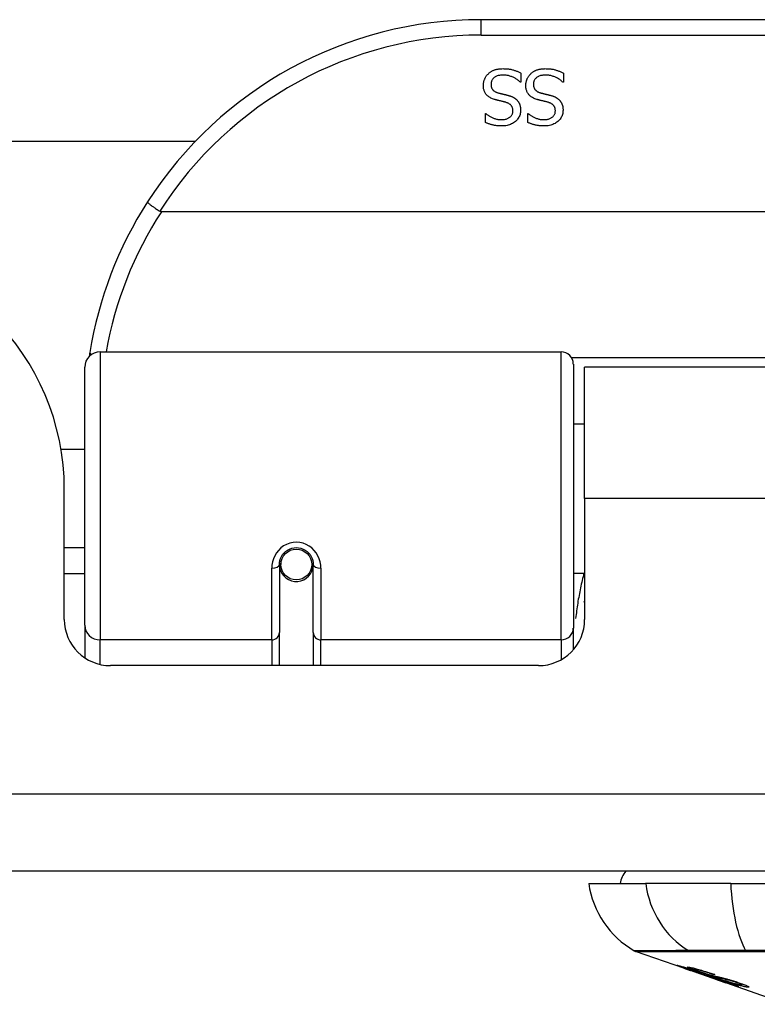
# Model space of a CAD drawing. Header units: inches. Extents: x 6 to 171, y 13 to 86.
# Tile 9 of 97: x 35.822 to 36.765, y 12.518 to 13.778. Entities that reach past the tile are written whole.
import ezdxf

# ---------------------------------------------------------------- set-up
doc = ezdxf.new("R2010")
doc.units = ezdxf.units.IN
doc.header["$MEASUREMENT"] = 0
doc.layers.add('Visible Edges(ANSI)', color=7, linetype='Continuous', lineweight=25)
doc.layers.add('Visible Tangent Edges(ANSI)', color=7, linetype='Continuous', lineweight=25)

msp = doc.modelspace()

# ---------------------------------------------------------------- linework, layer by layer
at = {"layer": 'Visible Edges(ANSI)'}
for p, q in [((37.9077, 13.7779), (36.4117, 13.7779)), ((36.4628, 13.7097), (36.4628, 13.6979)), ((36.5171, 13.7097), (36.5171, 13.6979)), ((36.4628, 13.6979), (36.4622, 13.6979)), ((36.5171, 13.6979), (36.5164, 13.6979)), ((36.4174, 13.6577), (36.4181, 13.6577)), ((36.4174, 13.6465), (36.4174, 13.6577)), ((36.4717, 13.6577), (36.4724, 13.6577)), ((36.4717, 13.6465), (36.4717, 13.6577)), ((24.6216, 13.6224), (36.0463, 13.6224)), ((38.3166, 13.5322), (36.0028, 13.5322)), ((35.9245, 13.3529), (36.514, 13.3529)), ((35.9048, 13.0033), (35.9048, 13.3332)), ((36.5298, 13.3372), (36.5298, 12.9995)), ((36.5442, 13.1654), (36.5442, 13.3334)), ((37.7752, 13.3334), (36.5442, 13.3334)), ((36.5298, 13.2609), (36.5442, 13.2609)), ((35.8743, 13.2284), (35.9048, 13.2284)), ((35.8787, 13.0105), (35.8787, 13.1764)), ((36.5442, 13.1654), (36.5442, 13.0105)), ((35.8787, 13.1024), (35.9048, 13.1024)), ((36.1538, 13.0808), (36.1538, 12.9938)), ((36.1559, 13.0784), (36.1539, 13.0784)), ((36.1542, 13.0851), (36.1562, 13.0847)), ((36.1558, 13.0847), (36.1558, 13.0808)), ((36.1971, 12.9938), (36.1971, 13.0808)), ((35.9048, 13.0689), (35.8787, 13.0689)), ((36.1597, 13.0689), (36.1573, 13.0689)), ((36.1936, 13.0689), (36.1912, 13.0689)), ((36.1947, 13.0767), (36.1971, 13.0762)), ((36.5298, 13.0699), (36.5442, 13.0699)), ((35.9048, 13.0033), (35.9048, 12.9615)), ((36.1538, 12.9514), (36.1538, 12.9938)), ((36.1971, 12.9938), (36.1971, 12.9514)), ((36.5298, 12.9718), (36.5298, 12.9995)), ((36.4851, 12.9514), (35.9378, 12.9514)), ((41.3107, 12.6884), (5.7057, 12.6884)), ((36.5495, 12.6726), (36.6222, 12.6726)), ((36.731, 12.6726), (36.6222, 12.6726)), ((36.731, 12.6726), (37.5884, 12.6726)), ((36.6712, 12.5641), (36.6094, 12.5857)), ((36.6712, 12.5641), (36.679, 12.5614)), ((36.6716, 12.5647), (36.6716, 12.5655)), ((36.679, 12.5614), (36.6794, 12.5612)), ((36.6848, 12.5626), (36.6848, 12.564)), ((36.7145, 12.5489), (36.6794, 12.5612)), ((36.6922, 12.5584), (36.6922, 12.5588)), ((36.7088, 12.5562), (36.7088, 12.5568)), ((36.7149, 12.5488), (36.7247, 12.5454)), ((36.8029, 12.518), (36.7247, 12.5454)), ((36.732, 12.5441), (36.732, 12.5449)), ((36.7456, 12.5429), (36.7456, 12.5442))]:
    msp.add_line(p, q, dxfattribs=at)
at = {"layer": 'Visible Edges(ANSI)', "flags": 128}
for points in [[(36.4147, 13.6938), (36.4147, 13.6945), (36.4147, 13.6952), (36.4148, 13.6959), (36.4148, 13.6966), (36.415, 13.6972), (36.4151, 13.6979), (36.4152, 13.6986), (36.4154, 13.6993), (36.4156, 13.7), (36.4158, 13.7006), (36.4161, 13.7013), (36.4164, 13.702), (36.4166, 13.7027), (36.417, 13.7033), (36.4173, 13.7039), (36.4176, 13.7045), (36.418, 13.7051), (36.4184, 13.7057), (36.4188, 13.7063), (36.4192, 13.7068), (36.4197, 13.7073), (36.4201, 13.7079), (36.4206, 13.7084), (36.4211, 13.7088)], [(36.4211, 13.7088), (36.4217, 13.7093), (36.4222, 13.7098), (36.4228, 13.7103), (36.4235, 13.7107), (36.4241, 13.7112), (36.4247, 13.7116), (36.4254, 13.712), (36.426, 13.7123), (36.4267, 13.7127), (36.4274, 13.713), (36.4281, 13.7133), (36.4288, 13.7136), (36.4295, 13.7139), (36.4303, 13.7141), (36.4311, 13.7143), (36.4319, 13.7145), (36.4328, 13.7147), (36.4336, 13.7148), (36.4346, 13.715), (36.4355, 13.7151), (36.4365, 13.7152), (36.4375, 13.7152), (36.4385, 13.7152), (36.4396, 13.7153)], [(36.4396, 13.7153), (36.4409, 13.7152), (36.4421, 13.7152), (36.4433, 13.7152), (36.4445, 13.7151), (36.4456, 13.715), (36.4467, 13.7149), (36.4478, 13.7147), (36.4488, 13.7145), (36.4498, 13.7144), (36.4508, 13.7141), (36.4518, 13.7139), (36.4527, 13.7137), (36.4536, 13.7134), (36.4545, 13.7131), (36.4553, 13.7128), (36.4562, 13.7125), (36.4571, 13.7122), (36.4579, 13.7119), (36.4588, 13.7115), (36.4596, 13.7112), (36.4604, 13.7109), (36.4612, 13.7105), (36.462, 13.7101), (36.4628, 13.7097)], [(36.4689, 13.6938), (36.4689, 13.6945), (36.469, 13.6952), (36.469, 13.6959), (36.4691, 13.6966), (36.4692, 13.6972), (36.4694, 13.6979), (36.4695, 13.6986), (36.4697, 13.6993), (36.4699, 13.7), (36.4701, 13.7006), (36.4704, 13.7013), (36.4706, 13.702), (36.4709, 13.7027), (36.4712, 13.7033), (36.4716, 13.7039), (36.4719, 13.7045), (36.4723, 13.7051), (36.4727, 13.7057), (36.4731, 13.7063), (36.4735, 13.7068), (36.4739, 13.7073), (36.4744, 13.7079), (36.4749, 13.7084), (36.4754, 13.7088)], [(36.4754, 13.7088), (36.4759, 13.7093), (36.4765, 13.7098), (36.4771, 13.7103), (36.4777, 13.7107), (36.4783, 13.7112), (36.479, 13.7116), (36.4796, 13.712), (36.4803, 13.7123), (36.481, 13.7127), (36.4816, 13.713), (36.4823, 13.7133), (36.4831, 13.7136), (36.4838, 13.7139), (36.4846, 13.7141), (36.4853, 13.7143), (36.4862, 13.7145), (36.487, 13.7147), (36.4879, 13.7148), (36.4888, 13.715), (36.4898, 13.7151), (36.4907, 13.7152), (36.4918, 13.7152), (36.4928, 13.7152), (36.4939, 13.7153)], [(36.4939, 13.7153), (36.4951, 13.7152), (36.4964, 13.7152), (36.4976, 13.7152), (36.4987, 13.7151), (36.4999, 13.715), (36.501, 13.7149), (36.502, 13.7147), (36.5031, 13.7145), (36.5041, 13.7144), (36.5051, 13.7141), (36.506, 13.7139), (36.5069, 13.7137), (36.5078, 13.7134), (36.5087, 13.7131), (36.5096, 13.7128), (36.5105, 13.7125), (36.5113, 13.7122), (36.5122, 13.7119), (36.513, 13.7115), (36.5139, 13.7112), (36.5147, 13.7109), (36.5155, 13.7105), (36.5163, 13.7101), (36.5171, 13.7097)], [(36.4403, 13.7071), (36.439, 13.7071), (36.4378, 13.707), (36.4366, 13.7069), (36.4355, 13.7067), (36.4344, 13.7065), (36.4334, 13.7063), (36.4325, 13.706), (36.4316, 13.7057), (36.4307, 13.7053), (36.4299, 13.7049), (36.4292, 13.7044), (36.4285, 13.7039), (36.4278, 13.7033), (36.4273, 13.7027), (36.4267, 13.7021), (36.4263, 13.7015), (36.4258, 13.7008), (36.4255, 13.7001), (36.4252, 13.6994), (36.4249, 13.6986), (36.4247, 13.6978), (36.4246, 13.697), (36.4245, 13.6962), (36.4245, 13.6953)], [(36.4245, 13.6953), (36.4245, 13.6946), (36.4245, 13.6939), (36.4246, 13.6933), (36.4247, 13.6926), (36.4248, 13.692), (36.425, 13.6914), (36.4252, 13.6909), (36.4254, 13.6903), (36.4257, 13.6898), (36.4259, 13.6893), (36.4262, 13.6888), (36.4266, 13.6884), (36.4269, 13.688), (36.4273, 13.6875), (36.4278, 13.6871), (36.4282, 13.6868), (36.4287, 13.6864), (36.4293, 13.6861), (36.4299, 13.6858), (36.4305, 13.6854), (36.4311, 13.6852), (36.4318, 13.6849), (36.4325, 13.6847), (36.4332, 13.6844)], [(36.4622, 13.6979), (36.4614, 13.6986), (36.4606, 13.6993), (36.4597, 13.7), (36.4589, 13.7006), (36.4581, 13.7012), (36.4572, 13.7018), (36.4563, 13.7023), (36.4554, 13.7029), (36.4545, 13.7034), (36.4535, 13.7038), (36.4526, 13.7043), (36.4516, 13.7047), (36.4506, 13.7051), (36.4497, 13.7054), (36.4487, 13.7057), (36.4477, 13.706), (36.4468, 13.7063), (36.4458, 13.7065), (36.4449, 13.7067), (36.444, 13.7068), (36.443, 13.707), (36.4421, 13.707), (36.4412, 13.7071), (36.4403, 13.7071)], [(36.4945, 13.7071), (36.4933, 13.7071), (36.492, 13.707), (36.4909, 13.7069), (36.4898, 13.7067), (36.4887, 13.7065), (36.4877, 13.7063), (36.4867, 13.706), (36.4858, 13.7057), (36.485, 13.7053), (36.4842, 13.7049), (36.4834, 13.7044), (36.4827, 13.7039), (36.4821, 13.7033), (36.4815, 13.7027), (36.481, 13.7021), (36.4805, 13.7015), (36.4801, 13.7008), (36.4797, 13.7001), (36.4794, 13.6994), (36.4792, 13.6986), (36.479, 13.6978), (36.4789, 13.697), (36.4788, 13.6962), (36.4787, 13.6953)], [(36.4787, 13.6953), (36.4788, 13.6946), (36.4788, 13.6939), (36.4789, 13.6933), (36.479, 13.6926), (36.4791, 13.692), (36.4793, 13.6914), (36.4795, 13.6909), (36.4797, 13.6903), (36.4799, 13.6898), (36.4802, 13.6893), (36.4805, 13.6888), (36.4808, 13.6884), (36.4812, 13.688), (36.4816, 13.6875), (36.482, 13.6871), (36.4825, 13.6868), (36.483, 13.6864), (36.4836, 13.6861), (36.4841, 13.6858), (36.4847, 13.6854), (36.4854, 13.6852), (36.486, 13.6849), (36.4867, 13.6847), (36.4875, 13.6844)], [(36.5164, 13.6979), (36.5156, 13.6986), (36.5148, 13.6993), (36.514, 13.7), (36.5132, 13.7006), (36.5123, 13.7012), (36.5115, 13.7018), (36.5106, 13.7023), (36.5097, 13.7029), (36.5088, 13.7034), (36.5078, 13.7038), (36.5069, 13.7043), (36.5059, 13.7047), (36.5049, 13.7051), (36.5039, 13.7054), (36.503, 13.7057), (36.502, 13.706), (36.5011, 13.7063), (36.5001, 13.7065), (36.4992, 13.7067), (36.4982, 13.7068), (36.4973, 13.707), (36.4964, 13.707), (36.4955, 13.7071), (36.4945, 13.7071)], [(36.4287, 13.6759), (36.4275, 13.6763), (36.4264, 13.6767), (36.4253, 13.6772), (36.4243, 13.6777), (36.4233, 13.6782), (36.4224, 13.6787), (36.4215, 13.6793), (36.4207, 13.6799), (36.42, 13.6806), (36.4193, 13.6812), (36.4186, 13.6819), (36.418, 13.6827), (36.4175, 13.6834), (36.417, 13.6842), (36.4166, 13.6851), (36.4162, 13.6859), (36.4158, 13.6868), (36.4155, 13.6877), (36.4152, 13.6886), (36.415, 13.6896), (36.4149, 13.6906), (36.4148, 13.6916), (36.4147, 13.6927), (36.4147, 13.6938)], [(36.4332, 13.6844), (36.4338, 13.6843), (36.4343, 13.6841), (36.4348, 13.684), (36.4353, 13.6838), (36.4358, 13.6837), (36.4363, 13.6836), (36.4368, 13.6834), (36.4373, 13.6833), (36.4378, 13.6832), (36.4383, 13.6831), (36.4388, 13.683), (36.4392, 13.6829), (36.4397, 13.6828), (36.4402, 13.6826), (36.4407, 13.6825), (36.4412, 13.6824), (36.4417, 13.6823), (36.4423, 13.6821), (36.4429, 13.682), (36.4434, 13.6819), (36.4441, 13.6817), (36.4447, 13.6815), (36.4453, 13.6814), (36.446, 13.6812)], [(36.483, 13.6759), (36.4818, 13.6763), (36.4807, 13.6767), (36.4796, 13.6772), (36.4786, 13.6777), (36.4776, 13.6782), (36.4767, 13.6787), (36.4758, 13.6793), (36.475, 13.6799), (36.4743, 13.6806), (36.4736, 13.6812), (36.4729, 13.6819), (36.4723, 13.6827), (36.4718, 13.6834), (36.4713, 13.6842), (36.4708, 13.6851), (36.4704, 13.6859), (36.4701, 13.6868), (36.4698, 13.6877), (36.4695, 13.6886), (36.4693, 13.6896), (36.4691, 13.6906), (36.469, 13.6916), (36.469, 13.6927), (36.4689, 13.6938)], [(36.4875, 13.6844), (36.488, 13.6843), (36.4886, 13.6841), (36.4891, 13.684), (36.4896, 13.6838), (36.4901, 13.6837), (36.4906, 13.6836), (36.4911, 13.6834), (36.4916, 13.6833), (36.4921, 13.6832), (36.4926, 13.6831), (36.493, 13.683), (36.4935, 13.6829), (36.4939, 13.6828), (36.4944, 13.6826), (36.4949, 13.6825), (36.4954, 13.6824), (36.496, 13.6823), (36.4965, 13.6821), (36.4971, 13.682), (36.4977, 13.6819), (36.4983, 13.6817), (36.499, 13.6815), (36.4996, 13.6814), (36.5003, 13.6812)], [(36.4433, 13.6722), (36.4428, 13.6723), (36.4422, 13.6725), (36.4417, 13.6726), (36.4411, 13.6728), (36.4405, 13.6729), (36.4399, 13.6731), (36.4393, 13.6732), (36.4387, 13.6734), (36.438, 13.6735), (36.4373, 13.6737), (36.4367, 13.6739), (36.4359, 13.674), (36.4352, 13.6742), (36.4345, 13.6744), (36.4339, 13.6745), (36.4332, 13.6747), (36.4326, 13.6749), (36.432, 13.675), (36.4314, 13.6752), (36.4308, 13.6753), (36.4303, 13.6755), (36.4297, 13.6756), (36.4292, 13.6758), (36.4287, 13.6759)], [(36.4525, 13.6612), (36.4525, 13.6619), (36.4524, 13.6626), (36.4524, 13.6633), (36.4522, 13.6639), (36.4521, 13.6646), (36.4519, 13.6652), (36.4517, 13.6658), (36.4514, 13.6663), (36.4512, 13.6669), (36.4508, 13.6674), (36.4505, 13.6679), (36.4501, 13.6683), (36.4497, 13.6687), (36.4493, 13.6692), (36.4488, 13.6696), (36.4483, 13.6699), (36.4478, 13.6703), (36.4472, 13.6706), (36.4466, 13.6709), (36.446, 13.6712), (36.4454, 13.6715), (36.4447, 13.6717), (36.444, 13.672), (36.4433, 13.6722)], [(36.446, 13.6812), (36.4466, 13.681), (36.4472, 13.6809), (36.4478, 13.6807), (36.4484, 13.6805), (36.4489, 13.6803), (36.4495, 13.6801), (36.45, 13.6799), (36.4506, 13.6797), (36.4511, 13.6795), (36.4516, 13.6792), (36.4521, 13.679), (36.4526, 13.6788), (36.4531, 13.6785), (36.4535, 13.6783), (36.454, 13.678), (36.4545, 13.6777), (36.4549, 13.6774), (36.4553, 13.6771), (36.4557, 13.6768), (36.4562, 13.6764), (36.4566, 13.6761), (36.457, 13.6757), (36.4574, 13.6753), (36.4577, 13.6749)], [(36.4577, 13.6749), (36.4581, 13.6745), (36.4584, 13.6741), (36.4588, 13.6737), (36.4591, 13.6733), (36.4594, 13.6728), (36.4597, 13.6724), (36.4599, 13.6719), (36.4602, 13.6714), (36.4605, 13.671), (36.4607, 13.6705), (36.4609, 13.67), (36.4611, 13.6694), (36.4613, 13.6689), (36.4615, 13.6684), (36.4616, 13.6678), (36.4618, 13.6672), (36.4619, 13.6666), (36.462, 13.666), (36.4621, 13.6654), (36.4622, 13.6648), (36.4622, 13.6641), (36.4623, 13.6635), (36.4623, 13.6628), (36.4623, 13.6621)], [(36.4975, 13.6722), (36.497, 13.6723), (36.4965, 13.6725), (36.496, 13.6726), (36.4954, 13.6728), (36.4948, 13.6729), (36.4942, 13.6731), (36.4936, 13.6732), (36.4929, 13.6734), (36.4923, 13.6735), (36.4916, 13.6737), (36.4909, 13.6739), (36.4902, 13.674), (36.4895, 13.6742), (36.4888, 13.6744), (36.4881, 13.6745), (36.4875, 13.6747), (36.4868, 13.6749), (36.4862, 13.675), (36.4856, 13.6752), (36.4851, 13.6753), (36.4845, 13.6755), (36.484, 13.6756), (36.4835, 13.6758), (36.483, 13.6759)], [(36.5068, 13.6612), (36.5068, 13.6619), (36.5067, 13.6626), (36.5066, 13.6633), (36.5065, 13.6639), (36.5064, 13.6646), (36.5062, 13.6652), (36.506, 13.6658), (36.5057, 13.6663), (36.5054, 13.6669), (36.5051, 13.6674), (36.5048, 13.6679), (36.5044, 13.6683), (36.504, 13.6687), (36.5035, 13.6692), (36.5031, 13.6696), (36.5026, 13.6699), (36.502, 13.6703), (36.5015, 13.6706), (36.5009, 13.6709), (36.5003, 13.6712), (36.4996, 13.6715), (36.499, 13.6717), (36.4983, 13.672), (36.4975, 13.6722)], [(36.5003, 13.6812), (36.5009, 13.681), (36.5015, 13.6809), (36.5021, 13.6807), (36.5026, 13.6805), (36.5032, 13.6803), (36.5038, 13.6801), (36.5043, 13.6799), (36.5048, 13.6797), (36.5054, 13.6795), (36.5059, 13.6792), (36.5064, 13.679), (36.5069, 13.6788), (36.5073, 13.6785), (36.5078, 13.6783), (36.5083, 13.678), (36.5087, 13.6777), (36.5092, 13.6774), (36.5096, 13.6771), (36.51, 13.6768), (36.5104, 13.6764), (36.5108, 13.6761), (36.5112, 13.6757), (36.5116, 13.6753), (36.512, 13.6749)], [(36.512, 13.6749), (36.5124, 13.6745), (36.5127, 13.6741), (36.513, 13.6737), (36.5133, 13.6733), (36.5136, 13.6728), (36.5139, 13.6724), (36.5142, 13.6719), (36.5145, 13.6714), (36.5147, 13.671), (36.515, 13.6705), (36.5152, 13.67), (36.5154, 13.6694), (36.5156, 13.6689), (36.5158, 13.6684), (36.5159, 13.6678), (36.5161, 13.6672), (36.5162, 13.6666), (36.5163, 13.666), (36.5164, 13.6654), (36.5165, 13.6648), (36.5165, 13.6641), (36.5166, 13.6635), (36.5166, 13.6628), (36.5166, 13.6621)], [(36.4181, 13.6577), (36.4187, 13.6572), (36.4193, 13.6567), (36.4199, 13.6562), (36.4206, 13.6557), (36.4213, 13.6553), (36.422, 13.6548), (36.4227, 13.6544), (36.4235, 13.6539), (36.4243, 13.6535), (36.4251, 13.6531), (36.4259, 13.6527), (36.4268, 13.6523), (36.4277, 13.652), (36.4286, 13.6516), (36.4295, 13.6513), (36.4304, 13.651), (36.4313, 13.6508), (36.4322, 13.6506), (36.4331, 13.6504), (36.4341, 13.6503), (36.435, 13.6502), (36.4359, 13.6501), (36.4369, 13.65), (36.4379, 13.65)], [(36.4379, 13.65), (36.4389, 13.65), (36.44, 13.6501), (36.441, 13.6502), (36.4419, 13.6504), (36.4429, 13.6506), (36.4438, 13.6508), (36.4446, 13.6511), (36.4455, 13.6514), (36.4463, 13.6518), (36.447, 13.6522), (36.4478, 13.6526), (36.4485, 13.6531), (36.4491, 13.6536), (36.4497, 13.6542), (36.4502, 13.6548), (36.4507, 13.6554), (36.4511, 13.656), (36.4515, 13.6566), (36.4518, 13.6573), (36.4521, 13.658), (36.4523, 13.6588), (36.4524, 13.6596), (36.4525, 13.6603), (36.4525, 13.6612)], [(36.4623, 13.6621), (36.4623, 13.6607), (36.4621, 13.6593), (36.4619, 13.658), (36.4616, 13.6567), (36.4612, 13.6554), (36.4606, 13.6542), (36.46, 13.653), (36.4593, 13.6519), (36.4585, 13.6508), (36.4577, 13.6497), (36.4567, 13.6487), (36.4556, 13.6477), (36.4545, 13.6468), (36.4533, 13.6459), (36.452, 13.6451), (36.4507, 13.6445), (36.4494, 13.6439), (36.448, 13.6433), (36.4465, 13.6429), (36.445, 13.6425), (36.4435, 13.6422), (36.4419, 13.642), (36.4402, 13.6419), (36.4385, 13.6419)], [(36.4724, 13.6577), (36.473, 13.6572), (36.4736, 13.6567), (36.4742, 13.6562), (36.4748, 13.6557), (36.4755, 13.6553), (36.4762, 13.6548), (36.477, 13.6544), (36.4777, 13.6539), (36.4785, 13.6535), (36.4793, 13.6531), (36.4802, 13.6527), (36.481, 13.6523), (36.4819, 13.652), (36.4828, 13.6516), (36.4837, 13.6513), (36.4846, 13.651), (36.4855, 13.6508), (36.4865, 13.6506), (36.4874, 13.6504), (36.4883, 13.6503), (36.4893, 13.6502), (36.4902, 13.6501), (36.4912, 13.65), (36.4921, 13.65)], [(36.4921, 13.65), (36.4932, 13.65), (36.4942, 13.6501), (36.4952, 13.6502), (36.4962, 13.6504), (36.4972, 13.6506), (36.4981, 13.6508), (36.4989, 13.6511), (36.4997, 13.6514), (36.5005, 13.6518), (36.5013, 13.6522), (36.502, 13.6526), (36.5027, 13.6531), (36.5034, 13.6536), (36.504, 13.6542), (36.5045, 13.6548), (36.505, 13.6554), (36.5054, 13.656), (36.5058, 13.6566), (36.5061, 13.6573), (36.5063, 13.658), (36.5065, 13.6588), (36.5067, 13.6596), (36.5067, 13.6603), (36.5068, 13.6612)], [(36.5166, 13.6621), (36.5165, 13.6607), (36.5164, 13.6593), (36.5162, 13.658), (36.5158, 13.6567), (36.5154, 13.6554), (36.5149, 13.6542), (36.5143, 13.653), (36.5136, 13.6519), (36.5128, 13.6508), (36.5119, 13.6497), (36.5109, 13.6487), (36.5099, 13.6477), (36.5087, 13.6468), (36.5075, 13.6459), (36.5063, 13.6451), (36.505, 13.6445), (36.5036, 13.6439), (36.5022, 13.6433), (36.5008, 13.6429), (36.4993, 13.6425), (36.4977, 13.6422), (36.4961, 13.642), (36.4945, 13.6419), (36.4928, 13.6419)], [(36.4385, 13.6419), (36.4375, 13.6419), (36.4365, 13.6419), (36.4355, 13.6419), (36.4346, 13.642), (36.4336, 13.6421), (36.4327, 13.6422), (36.4318, 13.6423), (36.4308, 13.6424), (36.4299, 13.6425), (36.429, 13.6427), (36.4281, 13.6429), (36.4272, 13.643), (36.4264, 13.6432), (36.4255, 13.6435), (36.4246, 13.6437), (36.4238, 13.6439), (36.423, 13.6442), (36.4221, 13.6445), (36.4213, 13.6448), (36.4205, 13.6451), (36.4197, 13.6454), (36.4189, 13.6457), (36.4182, 13.6461), (36.4174, 13.6465)], [(36.4928, 13.6419), (36.4918, 13.6419), (36.4908, 13.6419), (36.4898, 13.6419), (36.4889, 13.642), (36.4879, 13.6421), (36.487, 13.6422), (36.486, 13.6423), (36.4851, 13.6424), (36.4842, 13.6425), (36.4833, 13.6427), (36.4824, 13.6429), (36.4815, 13.643), (36.4806, 13.6432), (36.4798, 13.6435), (36.4789, 13.6437), (36.4781, 13.6439), (36.4772, 13.6442), (36.4764, 13.6445), (36.4756, 13.6448), (36.4748, 13.6451), (36.474, 13.6454), (36.4732, 13.6457), (36.4724, 13.6461), (36.4717, 13.6465)], [(35.985, 13.5448), (35.985, 13.5447), (35.9851, 13.5445), (35.9852, 13.5443), (35.9854, 13.5441), (35.9856, 13.5438), (35.986, 13.5434), (35.9864, 13.5431), (35.9868, 13.5427), (35.9874, 13.5422), (35.9879, 13.5418), (35.9886, 13.5412), (35.9893, 13.5407), (35.99, 13.5401), (35.9908, 13.5395), (35.9917, 13.5389), (35.9926, 13.5383), (35.9935, 13.5376), (35.9945, 13.537), (35.9955, 13.5363), (35.9965, 13.5356), (35.9975, 13.5349), (35.9986, 13.5342), (35.9997, 13.5335), (36.0008, 13.5328)], [(36.0028, 13.5322), (36.0027, 13.5322), (36.0026, 13.5323), (36.0025, 13.5323), (36.0024, 13.5323), (36.0024, 13.5323), (36.0023, 13.5323), (36.0022, 13.5323), (36.0021, 13.5323), (36.002, 13.5323), (36.0019, 13.5323), (36.0018, 13.5324), (36.0017, 13.5324), (36.0017, 13.5324), (36.0016, 13.5324), (36.0015, 13.5324), (36.0014, 13.5325), (36.0013, 13.5325), (36.0012, 13.5325), (36.0011, 13.5326), (36.0011, 13.5326), (36.001, 13.5327), (36.0009, 13.5327), (36.0008, 13.5327), (36.0008, 13.5328)], [(35.9113, 13.3521), (35.9113, 13.3519), (35.9112, 13.3517), (35.9112, 13.3515), (35.9112, 13.3513), (35.9111, 13.3511), (35.9111, 13.3509), (35.9111, 13.3507), (35.911, 13.3505), (35.911, 13.3503), (35.911, 13.3501), (35.9109, 13.3498), (35.9109, 13.3496), (35.9109, 13.3494), (35.9108, 13.3492), (35.9108, 13.349), (35.9108, 13.3488), (35.9107, 13.3486), (35.9107, 13.3484), (35.9107, 13.3482), (35.9107, 13.348), (35.9106, 13.3478), (35.9106, 13.3475), (35.9106, 13.3473), (35.9105, 13.3471)], [(36.1538, 13.0808), (36.154, 13.0834), (36.1544, 13.086), (36.1553, 13.0886), (36.1564, 13.0911), (36.1579, 13.0935), (36.1597, 13.0956), (36.1618, 13.0976), (36.1642, 13.0993), (36.1668, 13.1006), (36.1696, 13.1016), (36.1725, 13.1022), (36.1755, 13.1024), (36.1784, 13.1022), (36.1813, 13.1016), (36.1841, 13.1006), (36.1867, 13.0992), (36.1891, 13.0976), (36.1912, 13.0956), (36.193, 13.0934), (36.1945, 13.0911), (36.1956, 13.0886), (36.1964, 13.086), (36.1969, 13.0834), (36.1971, 13.0808)], [(36.5437, 13.0324), (36.5437, 13.0324), (36.5437, 13.0325), (36.5437, 13.0325), (36.5438, 13.0326), (36.5438, 13.0327), (36.5438, 13.0327), (36.5438, 13.0328), (36.5438, 13.0328), (36.5439, 13.0329), (36.5439, 13.0329), (36.5439, 13.033), (36.5439, 13.033), (36.544, 13.0331), (36.544, 13.0331), (36.544, 13.0332), (36.544, 13.0332), (36.544, 13.0333), (36.5441, 13.0334), (36.5441, 13.0334), (36.5441, 13.0335), (36.5441, 13.0335), (36.5442, 13.0336), (36.5442, 13.0336), (36.5442, 13.0337)], [(36.6815, 12.5608), (36.6803, 12.5612), (36.6791, 12.5616), (36.678, 12.562), (36.6769, 12.5624), (36.6758, 12.5628), (36.6747, 12.5632), (36.6737, 12.5636), (36.6727, 12.5639), (36.6717, 12.5643), (36.6707, 12.5646), (36.6697, 12.565), (36.6687, 12.5654), (36.6677, 12.5657), (36.6668, 12.566), (36.666, 12.5664), (36.6653, 12.5666), (36.6647, 12.5669), (36.6642, 12.5671), (36.6637, 12.5673), (36.6632, 12.5675), (36.6629, 12.5677), (36.6627, 12.5678), (36.6628, 12.5678), (36.6631, 12.5678)], [(36.6631, 12.5678), (36.6638, 12.5677), (36.6649, 12.5674), (36.6661, 12.5671), (36.6673, 12.5668), (36.6684, 12.5665), (36.6695, 12.5661), (36.6707, 12.5658), (36.6719, 12.5654), (36.6733, 12.565), (36.6748, 12.5645), (36.6763, 12.564), (36.6778, 12.5636), (36.6792, 12.5631), (36.6806, 12.5627), (36.6819, 12.5622), (36.683, 12.5619), (36.6842, 12.5615), (36.6854, 12.5611), (36.6866, 12.5607), (36.6878, 12.5603), (36.689, 12.5599), (36.6902, 12.5594), (36.6915, 12.559), (36.6927, 12.5586)], [(36.6719, 12.5647), (36.6718, 12.5648), (36.6717, 12.5648), (36.6716, 12.5648), (36.6716, 12.5647), (36.6716, 12.5647), (36.6717, 12.5646), (36.6719, 12.5645), (36.6721, 12.5644), (36.6724, 12.5643), (36.6728, 12.5642), (36.6732, 12.564), (36.6737, 12.5638), (36.6744, 12.5635), (36.6751, 12.5633), (36.6758, 12.563), (36.6765, 12.5627), (36.6772, 12.5625), (36.6779, 12.5622), (36.6785, 12.562), (36.6792, 12.5618), (36.6799, 12.5615), (36.6805, 12.5613), (36.6812, 12.5611), (36.6819, 12.5608)], [(36.6922, 12.5584), (36.6909, 12.5589), (36.6896, 12.5593), (36.6883, 12.5597), (36.687, 12.5602), (36.6857, 12.5606), (36.6845, 12.561), (36.6833, 12.5614), (36.6821, 12.5618), (36.681, 12.5621), (36.6799, 12.5625), (36.6789, 12.5628), (36.6779, 12.5631), (36.677, 12.5634), (36.6763, 12.5636), (36.6755, 12.5638), (36.6749, 12.564), (36.6744, 12.5641), (36.6739, 12.5643), (36.6734, 12.5644), (36.673, 12.5645), (36.6727, 12.5646), (36.6724, 12.5647), (36.6721, 12.5647), (36.6719, 12.5647)], [(36.6913, 12.5594), (36.6886, 12.5604), (36.686, 12.5613), (36.6838, 12.5621), (36.682, 12.5628), (36.6808, 12.5632), (36.6798, 12.5636), (36.6789, 12.564), (36.6782, 12.5643), (36.6775, 12.5646), (36.677, 12.5648), (36.6766, 12.5651), (36.6763, 12.5652), (36.6761, 12.5654), (36.676, 12.5655), (36.6759, 12.5655), (36.6759, 12.5656), (36.6759, 12.5656), (36.676, 12.5657), (36.6761, 12.5657), (36.6763, 12.5657), (36.6765, 12.5657), (36.6768, 12.5657), (36.6771, 12.5656), (36.6774, 12.5656)], [(36.6774, 12.5656), (36.6782, 12.5655), (36.6792, 12.5653), (36.6802, 12.5651), (36.6815, 12.5648), (36.6828, 12.5645), (36.6841, 12.5642), (36.6855, 12.5638), (36.687, 12.5634), (36.6885, 12.563), (36.6902, 12.5625), (36.692, 12.562), (36.6937, 12.5615), (36.6955, 12.561), (36.6971, 12.5605), (36.6986, 12.5601), (36.7, 12.5596), (36.7014, 12.5592), (36.7027, 12.5588), (36.704, 12.5584), (36.7054, 12.558), (36.7067, 12.5575), (36.708, 12.5571), (36.7093, 12.5567), (36.7106, 12.5562)], [(36.686, 12.5626), (36.6856, 12.5627), (36.6852, 12.5627), (36.685, 12.5627), (36.6848, 12.5627), (36.6848, 12.5626), (36.6849, 12.5625), (36.685, 12.5624), (36.6852, 12.5623), (36.6855, 12.5621), (36.6858, 12.562), (36.6862, 12.5618), (36.6867, 12.5616), (36.6872, 12.5614), (36.6878, 12.5611), (36.6884, 12.5609), (36.6889, 12.5607), (36.6894, 12.5605), (36.6899, 12.5604), (36.6904, 12.5602), (36.6909, 12.56), (36.6915, 12.5598), (36.692, 12.5596), (36.6926, 12.5594), (36.6931, 12.5592)], [(36.7088, 12.5562), (36.7081, 12.5564), (36.7073, 12.5567), (36.7066, 12.5569), (36.7059, 12.5572), (36.7051, 12.5574), (36.7044, 12.5576), (36.7037, 12.5579), (36.7029, 12.5581), (36.7022, 12.5583), (36.7015, 12.5586), (36.7008, 12.5588), (36.7, 12.559), (36.6993, 12.5592), (36.6985, 12.5595), (36.6976, 12.5597), (36.6965, 12.5601), (36.6952, 12.5604), (36.6938, 12.5608), (36.6924, 12.5612), (36.6908, 12.5616), (36.6893, 12.562), (36.688, 12.5623), (36.6869, 12.5625), (36.686, 12.5626)], [(36.7014, 12.5541), (36.7006, 12.5543), (36.6998, 12.5546), (36.699, 12.5548), (36.6981, 12.5551), (36.6972, 12.5554), (36.6962, 12.5557), (36.6952, 12.5561), (36.6942, 12.5564), (36.6932, 12.5568), (36.6922, 12.5571), (36.6913, 12.5574), (36.6904, 12.5577), (36.6896, 12.558), (36.6889, 12.5582), (36.6882, 12.5585), (36.6874, 12.5587), (36.6867, 12.559), (36.6859, 12.5592), (36.6852, 12.5595), (36.6845, 12.5598), (36.6837, 12.56), (36.683, 12.5603), (36.6822, 12.5605), (36.6815, 12.5608)], [(36.6819, 12.5608), (36.6826, 12.5606), (36.6833, 12.5603), (36.684, 12.5601), (36.6848, 12.5598), (36.6854, 12.5596), (36.6861, 12.5594), (36.6868, 12.5591), (36.6874, 12.5589), (36.688, 12.5587), (36.6885, 12.5585), (36.689, 12.5584), (36.6895, 12.5582), (36.6899, 12.5581), (36.6903, 12.558), (36.6907, 12.5578), (36.6911, 12.5577), (36.6915, 12.5576), (36.6918, 12.5575), (36.6921, 12.5574), (36.6925, 12.5573), (36.6928, 12.5572), (36.6931, 12.5571), (36.6934, 12.557), (36.6936, 12.5569)], [(36.7124, 12.5527), (36.7115, 12.5529), (36.7106, 12.5532), (36.7097, 12.5535), (36.7087, 12.5537), (36.7076, 12.5541), (36.7065, 12.5544), (36.7054, 12.5547), (36.7043, 12.5551), (36.7032, 12.5554), (36.7022, 12.5557), (36.7013, 12.556), (36.7004, 12.5563), (36.6996, 12.5566), (36.6988, 12.5568), (36.698, 12.5571), (36.6973, 12.5573), (36.6965, 12.5576), (36.6958, 12.5579), (36.695, 12.5581), (36.6943, 12.5584), (36.6935, 12.5586), (36.6928, 12.5589), (36.6921, 12.5591), (36.6913, 12.5594)], [(36.6927, 12.5586), (36.6926, 12.5586), (36.6926, 12.5586), (36.6926, 12.5586), (36.6926, 12.5586), (36.6926, 12.5586), (36.6925, 12.5586), (36.6925, 12.5586), (36.6925, 12.5586), (36.6925, 12.5585), (36.6925, 12.5585), (36.6924, 12.5585), (36.6924, 12.5585), (36.6924, 12.5585), (36.6924, 12.5585), (36.6923, 12.5585), (36.6923, 12.5585), (36.6923, 12.5585), (36.6923, 12.5585), (36.6923, 12.5585), (36.6922, 12.5585), (36.6922, 12.5584), (36.6922, 12.5584), (36.6922, 12.5584), (36.6922, 12.5584)], [(36.6931, 12.5592), (36.6939, 12.559), (36.6946, 12.5587), (36.6953, 12.5585), (36.6961, 12.5582), (36.6968, 12.558), (36.6975, 12.5577), (36.6982, 12.5575), (36.6989, 12.5573), (36.6995, 12.5571), (36.7001, 12.5569), (36.7006, 12.5568), (36.7011, 12.5566), (36.7015, 12.5565), (36.702, 12.5563), (36.7024, 12.5562), (36.7028, 12.5561), (36.7032, 12.556), (36.7036, 12.5559), (36.704, 12.5558), (36.7044, 12.5557), (36.7047, 12.5556), (36.7051, 12.5555), (36.7054, 12.5554), (36.7057, 12.5553)], [(36.6936, 12.5569), (36.694, 12.5568), (36.6944, 12.5567), (36.6948, 12.5566), (36.6952, 12.5564), (36.6957, 12.5563), (36.6961, 12.5562), (36.6966, 12.5561), (36.6971, 12.5559), (36.6976, 12.5558), (36.6981, 12.5556), (36.6986, 12.5555), (36.6991, 12.5554), (36.6997, 12.5552), (36.7002, 12.5551), (36.7007, 12.5549), (36.7013, 12.5548), (36.7018, 12.5547), (36.7023, 12.5545), (36.7029, 12.5544), (36.7035, 12.5542), (36.704, 12.554), (36.7046, 12.5539), (36.7052, 12.5537), (36.7059, 12.5535)], [(36.7158, 12.55), (36.7151, 12.5502), (36.7144, 12.5504), (36.7138, 12.5506), (36.7131, 12.5508), (36.7124, 12.551), (36.7118, 12.5512), (36.7112, 12.5513), (36.7106, 12.5515), (36.7101, 12.5516), (36.7096, 12.5517), (36.7091, 12.5519), (36.7087, 12.552), (36.7082, 12.5521), (36.7077, 12.5522), (36.7072, 12.5524), (36.7067, 12.5525), (36.7062, 12.5527), (36.7056, 12.5528), (36.7049, 12.553), (36.7043, 12.5532), (36.7035, 12.5534), (36.7028, 12.5536), (36.7021, 12.5539), (36.7014, 12.5541)], [(36.7057, 12.5553), (36.7062, 12.5552), (36.7067, 12.5551), (36.7072, 12.5549), (36.7077, 12.5548), (36.7083, 12.5547), (36.7089, 12.5545), (36.7096, 12.5544), (36.7102, 12.5542), (36.7109, 12.5541), (36.7116, 12.5539), (36.7122, 12.5538), (36.7129, 12.5536), (36.7137, 12.5534), (36.7144, 12.5533), (36.7151, 12.5531), (36.7158, 12.553), (36.7165, 12.5528), (36.7171, 12.5527), (36.7178, 12.5525), (36.7186, 12.5523), (36.7193, 12.5522), (36.72, 12.552), (36.7208, 12.5518), (36.7215, 12.5516)], [(36.7059, 12.5535), (36.7066, 12.5533), (36.7073, 12.5531), (36.7081, 12.5529), (36.7089, 12.5526), (36.7098, 12.5524), (36.7107, 12.5521), (36.7117, 12.5518), (36.7126, 12.5515), (36.7135, 12.5512), (36.7143, 12.5509), (36.7151, 12.5507), (36.7159, 12.5505), (36.7165, 12.5502), (36.7171, 12.55), (36.7178, 12.5498), (36.7184, 12.5496), (36.719, 12.5494), (36.7197, 12.5492), (36.7203, 12.549), (36.7209, 12.5488), (36.7216, 12.5486), (36.7222, 12.5483), (36.7228, 12.5481), (36.7235, 12.5479)], [(36.7106, 12.5562), (36.7105, 12.5562), (36.7105, 12.5562), (36.7104, 12.5562), (36.7103, 12.5562), (36.7102, 12.5562), (36.7101, 12.5562), (36.7101, 12.5562), (36.71, 12.5562), (36.7099, 12.5562), (36.7098, 12.5562), (36.7098, 12.5562), (36.7097, 12.5562), (36.7096, 12.5562), (36.7095, 12.5562), (36.7095, 12.5562), (36.7094, 12.5562), (36.7093, 12.5562), (36.7092, 12.5562), (36.7092, 12.5562), (36.7091, 12.5562), (36.709, 12.5562), (36.7089, 12.5562), (36.7089, 12.5562), (36.7088, 12.5562)], [(36.7309, 12.5483), (36.7302, 12.5485), (36.7294, 12.5487), (36.7286, 12.5489), (36.7278, 12.5491), (36.7269, 12.5493), (36.7261, 12.5495), (36.7253, 12.5497), (36.7246, 12.5498), (36.7239, 12.55), (36.7232, 12.5501), (36.7226, 12.5503), (36.722, 12.5504), (36.7213, 12.5505), (36.7207, 12.5507), (36.72, 12.5508), (36.7193, 12.551), (36.7186, 12.5511), (36.7178, 12.5513), (36.717, 12.5515), (36.7161, 12.5517), (36.7152, 12.552), (36.7142, 12.5522), (36.7133, 12.5524), (36.7124, 12.5527)], [(36.7403, 12.541), (36.74, 12.541), (36.7398, 12.5411), (36.7394, 12.5411), (36.739, 12.5412), (36.7386, 12.5413), (36.7381, 12.5415), (36.7375, 12.5416), (36.7369, 12.5418), (36.7362, 12.542), (36.7354, 12.5422), (36.7344, 12.5425), (36.7332, 12.5429), (36.7318, 12.5434), (36.7301, 12.5439), (36.7284, 12.5445), (36.7267, 12.5451), (36.725, 12.5456), (36.7234, 12.5462), (36.7219, 12.5467), (36.7204, 12.5472), (36.7188, 12.5478), (36.7173, 12.5483), (36.7157, 12.5488), (36.7142, 12.5494)], [(36.7142, 12.5494), (36.7142, 12.5494), (36.7142, 12.5494), (36.7142, 12.5494), (36.7143, 12.5494), (36.7143, 12.5494), (36.7143, 12.5494), (36.7143, 12.5494), (36.7144, 12.5494), (36.7144, 12.5494), (36.7144, 12.5494), (36.7144, 12.5494), (36.7144, 12.5494), (36.7145, 12.5494), (36.7145, 12.5494), (36.7145, 12.5494), (36.7145, 12.5494), (36.7146, 12.5494), (36.7146, 12.5494), (36.7146, 12.5494), (36.7146, 12.5494), (36.7147, 12.5494), (36.7147, 12.5494), (36.7147, 12.5494), (36.7147, 12.5494)], [(36.7145, 12.5489), (36.7145, 12.5489), (36.7145, 12.5489), (36.7146, 12.5489), (36.7146, 12.5489), (36.7146, 12.5489), (36.7146, 12.5489), (36.7146, 12.5489), (36.7146, 12.5489), (36.7147, 12.5489), (36.7147, 12.5489), (36.7147, 12.5489), (36.7147, 12.5489), (36.7147, 12.5489), (36.7147, 12.5489), (36.7148, 12.5488), (36.7148, 12.5488), (36.7148, 12.5488), (36.7148, 12.5488), (36.7148, 12.5488), (36.7149, 12.5488), (36.7149, 12.5488), (36.7149, 12.5488), (36.7149, 12.5488), (36.7149, 12.5488)], [(36.7147, 12.5494), (36.7164, 12.5488), (36.718, 12.5482), (36.7196, 12.5477), (36.7212, 12.5471), (36.7227, 12.5466), (36.7242, 12.5461), (36.7255, 12.5457), (36.7264, 12.5454), (36.7271, 12.5452), (36.7277, 12.545), (36.7281, 12.5449), (36.7286, 12.5448), (36.729, 12.5446), (36.7293, 12.5445), (36.7297, 12.5444), (36.73, 12.5444), (36.7303, 12.5443), (36.7305, 12.5442), (36.7307, 12.5442), (36.731, 12.5441), (36.7311, 12.5441), (36.7313, 12.5441), (36.7314, 12.544), (36.7316, 12.544)], [(36.7228, 12.5477), (36.7225, 12.5478), (36.7222, 12.5479), (36.7219, 12.548), (36.7216, 12.5481), (36.7213, 12.5482), (36.721, 12.5484), (36.7206, 12.5485), (36.7203, 12.5486), (36.72, 12.5487), (36.7197, 12.5488), (36.7194, 12.5489), (36.7191, 12.549), (36.7188, 12.5491), (36.7185, 12.5492), (36.7182, 12.5493), (36.7179, 12.5494), (36.7176, 12.5494), (36.7174, 12.5495), (36.7171, 12.5496), (36.7168, 12.5497), (36.7166, 12.5498), (36.7163, 12.5499), (36.716, 12.55), (36.7158, 12.55)], [(36.7215, 12.5516), (36.7224, 12.5514), (36.7232, 12.5512), (36.7241, 12.5509), (36.7251, 12.5507), (36.726, 12.5504), (36.727, 12.5502), (36.7281, 12.5499), (36.7291, 12.5496), (36.73, 12.5493), (36.7309, 12.549), (36.7317, 12.5488), (36.7325, 12.5486), (36.7331, 12.5484), (36.7338, 12.5482), (36.7344, 12.548), (36.7351, 12.5478), (36.7357, 12.5476), (36.7363, 12.5474), (36.737, 12.5472), (36.7376, 12.547), (36.7382, 12.5468), (36.7389, 12.5466), (36.7395, 12.5463), (36.7401, 12.5461)], [(36.7316, 12.544), (36.7316, 12.544), (36.7317, 12.544), (36.7318, 12.544), (36.7319, 12.544), (36.7319, 12.544), (36.7319, 12.544), (36.732, 12.5441), (36.732, 12.5441), (36.732, 12.5441), (36.7319, 12.5441), (36.7319, 12.5442), (36.7318, 12.5442), (36.7317, 12.5443), (36.7316, 12.5443), (36.7315, 12.5444), (36.7313, 12.5445), (36.7312, 12.5446), (36.7309, 12.5447), (36.7304, 12.5449), (36.7295, 12.5453), (36.7282, 12.5458), (36.7266, 12.5464), (36.7248, 12.547), (36.7228, 12.5477)], [(36.7527, 12.5399), (36.7522, 12.5399), (36.7517, 12.54), (36.7511, 12.5401), (36.7504, 12.5402), (36.7497, 12.5403), (36.7489, 12.5405), (36.7481, 12.5407), (36.7472, 12.5409), (36.7462, 12.5412), (36.745, 12.5415), (36.7437, 12.5418), (36.7422, 12.5422), (36.7406, 12.5427), (36.7388, 12.5433), (36.737, 12.5438), (36.7353, 12.5443), (36.7337, 12.5449), (36.7322, 12.5453), (36.7307, 12.5458), (36.7292, 12.5463), (36.7278, 12.5468), (36.7263, 12.5473), (36.7248, 12.5478), (36.7234, 12.5483)], [(36.7234, 12.5483), (36.7235, 12.5483), (36.7235, 12.5483), (36.7236, 12.5483), (36.7237, 12.5483), (36.7238, 12.5483), (36.7239, 12.5483), (36.7239, 12.5483), (36.724, 12.5483), (36.7241, 12.5482), (36.7242, 12.5482), (36.7243, 12.5482), (36.7243, 12.5482), (36.7244, 12.5482), (36.7245, 12.5482), (36.7246, 12.5482), (36.7246, 12.5482), (36.7247, 12.5482), (36.7248, 12.5482), (36.7249, 12.5482), (36.725, 12.5482), (36.725, 12.5482), (36.7251, 12.5482), (36.7252, 12.5482), (36.7253, 12.5482)], [(36.7235, 12.5479), (36.7288, 12.546), (36.7334, 12.5443), (36.736, 12.5433), (36.7371, 12.5429), (36.7379, 12.5426), (36.7385, 12.5423), (36.739, 12.5421), (36.7394, 12.5419), (36.7397, 12.5418), (36.7399, 12.5416), (36.7401, 12.5415), (36.7402, 12.5415), (36.7404, 12.5414), (36.7405, 12.5413), (36.7406, 12.5412), (36.7406, 12.5412), (36.7407, 12.5411), (36.7407, 12.5411), (36.7407, 12.541), (36.7406, 12.541), (36.7406, 12.541), (36.7405, 12.541), (36.7404, 12.541), (36.7403, 12.541)], [(36.7253, 12.5482), (36.7266, 12.5477), (36.7279, 12.5473), (36.7292, 12.5468), (36.7305, 12.5464), (36.7318, 12.546), (36.7331, 12.5456), (36.7344, 12.5452), (36.7356, 12.5448), (36.7367, 12.5445), (36.7377, 12.5442), (36.7385, 12.544), (36.7392, 12.5438), (36.7398, 12.5436), (36.7404, 12.5435), (36.7409, 12.5434), (36.7414, 12.5433), (36.7418, 12.5432), (36.7422, 12.5431), (36.7426, 12.543), (36.743, 12.5429), (36.7433, 12.5429), (36.7436, 12.5428), (36.7439, 12.5428), (36.7442, 12.5428)], [(36.7381, 12.5461), (36.7378, 12.5462), (36.7375, 12.5463), (36.7372, 12.5464), (36.7369, 12.5465), (36.7366, 12.5466), (36.7363, 12.5467), (36.736, 12.5468), (36.7357, 12.5469), (36.7354, 12.547), (36.735, 12.5471), (36.7347, 12.5472), (36.7344, 12.5473), (36.7341, 12.5474), (36.7338, 12.5475), (36.7335, 12.5476), (36.7332, 12.5476), (36.7329, 12.5477), (36.7326, 12.5478), (36.7323, 12.5479), (36.732, 12.548), (36.7317, 12.5481), (36.7315, 12.5482), (36.7312, 12.5482), (36.7309, 12.5483)], [(36.7442, 12.5428), (36.7444, 12.5428), (36.7446, 12.5427), (36.7447, 12.5427), (36.7449, 12.5427), (36.7451, 12.5427), (36.7452, 12.5427), (36.7453, 12.5428), (36.7454, 12.5428), (36.7455, 12.5428), (36.7455, 12.5428), (36.7455, 12.5429), (36.7455, 12.5429), (36.7455, 12.543), (36.7455, 12.5431), (36.7454, 12.5431), (36.7452, 12.5433), (36.7449, 12.5434), (36.7444, 12.5437), (36.7437, 12.544), (36.7429, 12.5443), (36.7419, 12.5447), (36.7407, 12.5452), (36.7395, 12.5456), (36.7381, 12.5461)], [(36.7401, 12.5461), (36.7429, 12.5452), (36.7455, 12.5442), (36.7477, 12.5434), (36.7492, 12.5428), (36.7502, 12.5424), (36.7511, 12.5421), (36.7518, 12.5417), (36.7525, 12.5414), (36.753, 12.5411), (36.7534, 12.5409), (36.7538, 12.5407), (36.754, 12.5405), (36.7541, 12.5404), (36.7542, 12.5402), (36.7542, 12.5401), (36.7542, 12.5401), (36.7542, 12.54), (36.7541, 12.5399), (36.7539, 12.5399), (36.7537, 12.5399), (36.7535, 12.5399), (36.7533, 12.5399), (36.753, 12.5399), (36.7527, 12.5399)]]:
    msp.add_lwpolyline(points, dxfattribs=at)
at = {"layer": 'Visible Edges(ANSI)'}
msp.add_circle((36.1754, 13.0808), 0.0197, dxfattribs=at)
for centre, radius, start, end in [((36.4117, 13.271), 0.5069, 90, 147.3142), ((36.4117, 13.271), 0.5069, 147.3142, 170.7932), ((35.5667, 13.1764), 0.312, 0, 90), ((35.9245, 13.3332), 0.0197, 90, 180), ((36.514, 13.3372), 0.0157, 0, 90), ((36.1754, 13.0808), 0.0217, 180, 348.1708), ((35.9378, 13.0105), 0.0591, 180, 270), ((36.4851, 13.0105), 0.0591, 270, 0), ((36.6282, 12.6648), 0.0394, 143.1301, 168.463), ((36.6664, 12.689), 0.1181, 187.9413, 240.1831), ((36.6126, 12.595), 0.00984, 240.1831, 250.71)]:
    msp.add_arc(centre, radius, start, end, dxfattribs=at)
at = {"layer": 'Visible Tangent Edges(ANSI)'}
for p, q in [((36.4117, 13.7582), (36.4117, 13.7779)), ((36.4117, 13.7582), (37.9077, 13.7582)), ((35.9245, 13.3529), (35.9245, 12.9843)), ((36.514, 12.9843), (36.514, 13.3529)), ((37.7918, 13.3452), (36.5275, 13.3452)), ((37.7752, 13.1654), (36.5442, 13.1654)), ((36.144, 12.9843), (36.144, 13.0761)), ((36.2069, 13.0761), (36.2069, 12.9843)), ((35.9245, 12.9529), (35.9245, 12.9843)), ((36.144, 12.9843), (35.9245, 12.9843)), ((36.144, 12.9843), (36.144, 12.9514)), ((36.514, 12.9843), (36.2069, 12.9843)), ((36.2069, 12.9514), (36.2069, 12.9843)), ((36.514, 12.9843), (36.514, 12.9589)), ((5.7057, 12.7874), (41.3107, 12.7874)), ((36.679, 12.5857), (36.6791, 12.5857)), ((36.7509, 12.5857), (36.7514, 12.5857)), ((36.6719, 12.5647), (36.6719, 12.5654)), ((36.686, 12.5626), (36.686, 12.5637)), ((36.6815, 12.5608), (36.6815, 12.561)), ((36.6913, 12.5594), (36.6913, 12.5598)), ((36.7014, 12.5541), (36.7014, 12.5548)), ((36.7124, 12.5527), (36.7124, 12.5537)), ((36.7158, 12.55), (36.7158, 12.5505)), ((36.7309, 12.5483), (36.7309, 12.549)), ((36.7228, 12.5477), (36.7228, 12.5481)), ((36.7381, 12.5461), (36.7381, 12.5468)), ((36.7403, 12.541), (36.7403, 12.5414)), ((36.7527, 12.5399), (36.7527, 12.5413))]:
    msp.add_line(p, q, dxfattribs=at)
at = {"layer": 'Visible Tangent Edges(ANSI)', "flags": 128}
for points in [[(36.2069, 13.0761), (36.2067, 13.0801), (36.206, 13.0841), (36.2048, 13.0881), (36.2031, 13.0919), (36.201, 13.0955), (36.1983, 13.0989), (36.1953, 13.1019), (36.1918, 13.1044), (36.188, 13.1065), (36.184, 13.108), (36.1798, 13.109), (36.1755, 13.1093), (36.1712, 13.109), (36.167, 13.108), (36.1629, 13.1065), (36.1591, 13.1045), (36.1557, 13.1019), (36.1526, 13.0989), (36.15, 13.0956), (36.1478, 13.0919), (36.1461, 13.0881), (36.1449, 13.0841), (36.1442, 13.0801), (36.144, 13.0761)], [(36.5434, 13.0699), (36.5428, 13.0675), (36.5422, 13.0652), (36.5416, 13.0628), (36.541, 13.0604), (36.5405, 13.058), (36.5399, 13.0556), (36.5394, 13.0532), (36.5389, 13.0508), (36.5384, 13.0484), (36.5379, 13.046), (36.5375, 13.0436), (36.537, 13.0411), (36.5366, 13.0387), (36.5361, 13.0363), (36.5357, 13.0338), (36.5353, 13.0314), (36.535, 13.0289), (36.5346, 13.0265), (36.5342, 13.024), (36.5339, 13.0216), (36.5336, 13.0191), (36.5333, 13.0166), (36.533, 13.0142), (36.5327, 13.0117)], [(36.6769, 12.5867), (36.6713, 12.5867), (36.6659, 12.5867), (36.6608, 12.5867), (36.6559, 12.5866), (36.6512, 12.5866), (36.6468, 12.5866), (36.6426, 12.5866), (36.6386, 12.5866), (36.6349, 12.5866), (36.6314, 12.5866), (36.6281, 12.5866), (36.6251, 12.5866), (36.6223, 12.5865), (36.6198, 12.5865), (36.6175, 12.5865), (36.6154, 12.5865), (36.6136, 12.5865), (36.6121, 12.5865), (36.6107, 12.5865), (36.6096, 12.5865), (36.6088, 12.5865), (36.6082, 12.5865), (36.6078, 12.5865), (36.6077, 12.5865)], [(36.7501, 12.5867), (36.7459, 12.5867), (36.7418, 12.5867), (36.7377, 12.5867), (36.7337, 12.5867), (36.7298, 12.5867), (36.726, 12.5867), (36.7222, 12.5868), (36.7186, 12.5868), (36.715, 12.5868), (36.7116, 12.5868), (36.7083, 12.5868), (36.7051, 12.5868), (36.702, 12.5868), (36.699, 12.5868), (36.6961, 12.5868), (36.6934, 12.5868), (36.6908, 12.5868), (36.6884, 12.5867), (36.6861, 12.5867), (36.684, 12.5867), (36.682, 12.5867), (36.6801, 12.5867), (36.6784, 12.5867), (36.6769, 12.5867)], [(36.783, 12.5867), (36.7501, 12.5867)], [(36.6094, 12.5857), (36.6095, 12.5857), (36.6098, 12.5857), (36.6104, 12.5857), (36.6113, 12.5857), (36.6124, 12.5857), (36.6137, 12.5857), (36.6153, 12.5857), (36.6172, 12.5857), (36.6192, 12.5857), (36.6215, 12.5857), (36.6241, 12.5857), (36.6269, 12.5857), (36.6299, 12.5857), (36.6332, 12.5857), (36.6368, 12.5857), (36.6405, 12.5857), (36.6445, 12.5857), (36.6488, 12.5857), (36.6532, 12.5857), (36.6579, 12.5857), (36.6628, 12.5857), (36.668, 12.5857), (36.6733, 12.5857), (36.679, 12.5857)], [(36.6791, 12.5857), (36.6807, 12.5857), (36.6824, 12.5857), (36.6842, 12.5857), (36.6862, 12.5857), (36.6883, 12.5857), (36.6906, 12.5857), (36.693, 12.5857), (36.6955, 12.5857), (36.6982, 12.5857), (36.701, 12.5857), (36.7039, 12.5857), (36.7069, 12.5857), (36.7101, 12.5857), (36.7133, 12.5857), (36.7167, 12.5857), (36.7201, 12.5857), (36.7237, 12.5857), (36.7273, 12.5857), (36.7311, 12.5857), (36.7349, 12.5857), (36.7388, 12.5857), (36.7428, 12.5857), (36.7468, 12.5857), (36.7509, 12.5857)], [(36.7514, 12.5857), (36.7842, 12.5857)]]:
    msp.add_lwpolyline(points, dxfattribs=at)
at = {"layer": 'Visible Tangent Edges(ANSI)'}
for centre, start, end in [((36.4117, 13.271), 90, 147.5011), ((36.4117, 13.2673), 147.0552, 169.8777)]:
    msp.add_arc(centre, 0.4872, start, end, dxfattribs=at)
for centre, major_axis, ratio, start_param, end_param in [((35.9307, 13.349), (-0.0194, 0.0031), 0.187438, 0, 0.544489), ((36.144, 13.0808), (0.00984, 0), 0.476565, 4.712389, 6.283185), ((36.2069, 13.0808), (-0.00984, 0), 0.476565, 0, 1.570796), ((35.9245, 13.0033), (-0.0197, 0), 0.965926, 0, 1.570796), ((36.144, 12.9938), (0.00984, 0), 0.965926, 4.712389, 6.283185), ((36.2069, 12.9938), (-0.00984, 0), 0.965926, 0, 1.570796), ((36.514, 12.9995), (0.0157, 0), 0.965926, 4.712389, 6.283185), ((36.7327, 12.689), (0, -0.1181), 0.943995, 4.850991, 5.75935), ((36.7696, 12.689), (0, -0.1181), 0.32996, 4.850991, 5.75935), ((36.6815, 12.5952), (0.00008, -0.00984), 0.945463, 5.751833, 6.01554), ((36.7517, 12.5952), (-0.00003, -0.00984), 0.32572, 5.760249, 6.023956)]:
    msp.add_ellipse(centre, major_axis=major_axis, ratio=ratio, start_param=start_param, end_param=end_param, dxfattribs=at)

doc.saveas('drawing.dxf')
